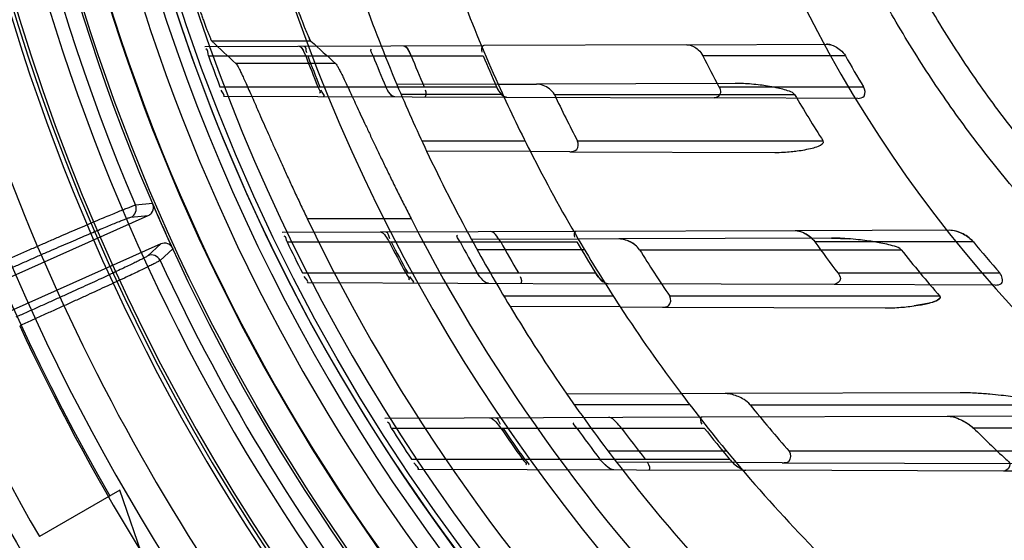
# Model space of a CAD drawing. Header units: millimetres. Extents: x 0 to 297, y 0 to 210.
# Tile 10 of 256: x 144.419 to 144.641, y 90.817 to 90.935. Entities that reach past the tile are written whole.
import ezdxf

# ---------------------------------------------------------------- set-up
doc = ezdxf.new("R2010")
doc.units = ezdxf.units.MM
doc.header["$LTSCALE"] = 16.335
doc.layers.get('0').update_dxf_attribs({"linetype": 'CONTINUOUS'})
for name, color, linetype in [('01_GLOBAL', 7, 'CONTINUOUS'), ('INTFCLR_144815', 7, 'CONTINUOUS'), ('INTFCLR_72935', 7, 'CONTINUOUS')]:
    doc.layers.add(name, color=color, linetype=linetype)

msp = doc.modelspace()

# ---------------------------------------------------------------- linework, layer by layer
at = {"color": 7, "linetype": 'Continuous'}
msp.add_circle((145.8748034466, 92.1344639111), 2.66, dxfattribs=at)
at = {"color": 9, "linetype": 'Continuous'}
msp.add_arc((145.8748034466, 92.1344639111), 2.6259090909, 182.9674534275, 267.0325465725, dxfattribs=at)
at = {"layer": '01_GLOBAL', "color": 7, "linetype": 'Continuous'}
msp.add_circle((145.8748034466, 92.1344639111), 2.695, dxfattribs=at)
at = {"layer": 'INTFCLR_144815', "color": 9, "linetype": 'Continuous'}
for p, q in [((144.484446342, 90.9300838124), (144.4620920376, 90.9300838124)), ((144.490015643, 90.92500647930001), (144.4675250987, 90.92500647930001)), ((144.4486793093, 90.8934397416), (144.4448314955, 90.89306390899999)), ((144.4437570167, 90.8903218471), (144.4476865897, 90.89070031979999)), ((144.4835950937, 90.8900544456), (144.507040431, 90.8900544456)), ((144.4505337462, 90.8843055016), (144.4476230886, 90.8816385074)), ((144.4503797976, 90.8806022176), (144.4532337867, 90.88321021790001))]:
    msp.add_line(p, q, dxfattribs=at)
at = {"layer": 'INTFCLR_144815', "color": 6, "linetype": 'Continuous'}
for p, q in [((144.4489258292, 90.89280065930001), (144.4486793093, 90.8934397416)), ((144.3596989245, 90.8515256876), (144.4476865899, 90.89070031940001)), ((144.4505337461, 90.8843055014), (144.3625325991, 90.84512486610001)), ((144.4529238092, 90.8838210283), (144.4532337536, 90.883210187)), ((144.4413174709, 90.8287682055), (144.4231309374, 90.81826820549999)), ((144.4759151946, 90.727499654), (144.4413174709, 90.8287682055))]:
    msp.add_line(p, q, dxfattribs=at)
for radius in [0.4466793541, 0.4256665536]:
    msp.add_circle((144.8596077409, 91.07026820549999), radius, dxfattribs=at)
for centre, radius, start, end in [((144.8596077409, 91.07026820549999), 0.6157754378, 313.9937911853, 154.5150993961), ((144.8596077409, 91.07026820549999), 0.5947754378, 312.9543589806, 154.5144414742), ((144.8596077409, 91.07026820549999), 0.5751005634, 108.7136429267, 257.7559644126), ((144.8596077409, 91.07026820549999), 0.4627266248, 45.0000000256, 314.9999999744), ((144.8596077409, 91.07026820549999), 0.4618985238, 44.999999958, 315.000000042), ((144.8596077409, 91.07026820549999), 0.461229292, 44.99999997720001, 315.0000000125), ((144.8596077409, 91.07026820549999), 0.4472794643, 47.86578076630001, 312.1342192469), ((144.8596077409, 91.07026820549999), 0.4408857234, 45.72777364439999, 314.2722263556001), ((144.8596077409, 91.07026820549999), 0.4268887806, 45.6663486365, 314.3336513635), ((144.8596077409, 91.07026820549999), 0.504, 180, 209.9999999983), ((144.8596077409, 91.07026820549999), 0.427, 190.6326298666, 247.7397281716), ((144.8596077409, 91.07026820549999), 0.4473594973, 203.2829108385, 204.7170891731), ((144.4428993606, 90.8922393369), 0.002100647, 294.0980463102, 23.111207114), ((144.8596077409, 91.07026820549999), 0.4169682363, 205.6072723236, 244.3927276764), ((144.8596077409, 91.07026820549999), 0.3959554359, 207.0737153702, 242.9262846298), ((144.4484741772, 90.8797180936), 0.002100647, 24.8892238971, 113.9019535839), ((144.8599207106, 91.0696204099), 0.54782, 204.5122890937, 218.3386713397)]:
    msp.add_arc(centre, radius, start, end, dxfattribs=at)
at = {"layer": 'INTFCLR_144815', "color": 9, "linetype": 'Continuous'}
for centre, radius, start, end in [((144.8596077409, 91.07026820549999), 0.4820383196, 52.2436298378, 307.7563701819), ((144.8596077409, 91.07026820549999), 0.5712784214, 125.9035433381, 247.5002459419), ((144.8596077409, 91.07026820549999), 0.4540564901, 52.5411294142, 307.4588705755), ((144.8596077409, 91.07026820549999), 0.44073522, 45.7280221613, 314.2719778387), ((144.8596077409, 91.07026820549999), 0.4337362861, 45.73034182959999, 314.2696581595), ((144.8596076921, 91.0702682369), 0.5153551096, 125.9035433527, 247.5002459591), ((144.8596077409, 91.07026820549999), 0.4856448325, 128.484146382, 209.9999999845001), ((144.8596077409, 91.07026820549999), 0.4297215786, 128.4841463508, 246.0405071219), ((144.8596077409, 91.07026820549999), 0.4510440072, 159.8664381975, 203.1335617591), ((144.859607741, 91.07026820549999), 0.47504355, 198.4596803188, 225.5403197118), ((144.8596077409, 91.07026820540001), 0.4510440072, 204.8664382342, 218.1335617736), ((144.8596077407, 91.07026820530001), 0.4859960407, 204.8720266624, 218.1279733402), ((144.8599207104, 91.0696204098), 0.5091034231, 204.7515083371, 218.0887233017), ((144.8599207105, 91.0696204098), 0.5440554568, 204.6484090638, 218.201512), ((144.8596077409, 91.07026820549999), 0.5830188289, 203.8266800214, 313.0809380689), ((144.8596077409, 91.07026820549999), 0.590019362, 203.8278898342, 312.5732768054), ((144.8596077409, 91.07026820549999), 0.6110177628, 203.8266800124, 319.1799903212)]:
    msp.add_arc(centre, radius, start, end, dxfattribs=at)
at = {"layer": 'INTFCLR_144815', "color": 6, "linetype": 'Continuous'}
for centre, major_axis, ratio, start_param, end_param in [((144.8596077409, 91.68735494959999), (0, 0.9261006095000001), 0.7456587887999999, -3.7549873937, -3.7453978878), ((144.8596077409, 91.6621728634), (0, 0.8883082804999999), 0.7456587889, -3.7437095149, -3.7335425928)]:
    msp.add_ellipse(centre, major_axis=major_axis, ratio=ratio, start_param=start_param, end_param=end_param, dxfattribs=at)
for points, knots in [([(144.458183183, 90.9405694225), (144.4583083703, 90.94018196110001), (144.4585601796, 90.93941125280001), (144.4589421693, 90.93826763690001), (144.4593230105, 90.9371522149), (144.4596973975, 90.93607970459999), (144.4600594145, 90.93506535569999), (144.4604044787, 90.93412136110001), (144.4607263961, 90.93325940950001), (144.4610240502, 90.9324913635), (144.4613434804, 90.93166222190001), (144.461709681, 90.9308925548), (144.4619049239, 90.9302604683), (144.4620920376, 90.9300838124)], [0, 0, 0, 0, 0.1090621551, 0.2171675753, 0.3229458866, 0.4247539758, 0.5214335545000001, 0.6114092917, 0.6939831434, 0.7677976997, 0.8322738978, 0.9310752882, 1, 1, 1, 1]), ([(144.484446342, 90.9300838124), (144.4842635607, 90.9302522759), (144.4840619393, 90.93085047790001), (144.4835875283, 90.93181392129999), (144.4831696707, 90.9328758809), (144.4827612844, 90.93389566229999), (144.4824183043, 90.9347791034), (144.482072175, 90.9356917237), (144.4817383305, 90.9365912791), (144.481404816, 90.93750167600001), (144.4810535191, 90.9384807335), (144.4806883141, 90.93951859), (144.4804426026, 90.94022930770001), (144.4803262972, 90.9405694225)], [0, 0, 0, 0, 0.0661323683, 0.1594392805, 0.2899398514, 0.3679395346, 0.4520198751, 0.5419855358, 0.6276363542, 0.7072865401, 0.7999357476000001, 0.9043691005, 1, 1, 1, 1]), ([(144.4675250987, 90.92500647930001), (144.4677285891, 90.9248182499), (144.4679652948, 90.92433192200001), (144.4683636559, 90.9235962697), (144.4687758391, 90.9227332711), (144.4692694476, 90.92167734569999), (144.4698363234, 90.9204260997), (144.4704792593, 90.91898532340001), (144.4711973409, 90.9173591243), (144.4719895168, 90.9155563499), (144.4728566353, 90.9135804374), (144.4737952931, 90.9114462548), (144.4748064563, 90.9091575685), (144.4758863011, 90.9067300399), (144.4770335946, 90.904172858), (144.4782445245, 90.9015008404), (144.4795124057, 90.8987343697), (144.4808327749, 90.89588795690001), (144.482196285, 90.8929859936), (144.4831250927, 90.89103509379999), (144.4835950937, 90.8900544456)], [0, 0, 0, 0, 0.021609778, 0.0408396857, 0.0657121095, 0.0959719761, 0.1317760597, 0.1727746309, 0.218975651, 0.2703579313, 0.326286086, 0.3871934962, 0.4521156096, 0.521345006, 0.5943173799, 0.6706125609, 0.7500421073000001, 0.8315558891, 0.9152237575, 1, 1, 1, 1]), ([(144.490015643, 90.92500647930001), (144.490222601, 90.924819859), (144.4904698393, 90.924336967), (144.4908835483, 90.9236057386), (144.4913137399, 90.9227485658), (144.4918294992, 90.92169942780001), (144.4924231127, 90.92045575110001), (144.4930974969, 90.9190230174), (144.4938523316, 90.91740411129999), (144.4946861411, 90.91560882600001), (144.4956005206, 90.9136391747), (144.4965920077, 90.9115099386), (144.4976622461, 90.9092238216), (144.4988076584, 90.90679566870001), (144.5000266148, 90.9042357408), (144.5013160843, 90.90155701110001), (144.5026684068, 90.8987814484), (144.5040798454, 90.8959218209), (144.5055399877, 90.8930038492), (144.5065360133, 90.8910412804), (144.507040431, 90.8900544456)], [0, 0, 0, 0, 0.0214966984, 0.0405828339, 0.065279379, 0.09529254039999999, 0.1308285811, 0.1715592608, 0.217451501, 0.2686150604, 0.3242550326, 0.3849632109, 0.4497974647, 0.5189726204, 0.5920632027, 0.6685125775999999, 0.7483022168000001, 0.830228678, 0.9145080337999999, 1, 1, 1, 1]), ([(144.4126712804, 90.8793756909), (144.4135772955, 90.87977809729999), (144.4153889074, 90.8805810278), (144.4180960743, 90.8817763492), (144.4207701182, 90.8829526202), (144.4233786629, 90.8840956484), (144.4258985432, 90.88519483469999), (144.4283154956, 90.8862441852), (144.4306211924, 90.8872403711), (144.4328018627, 90.8881774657), (144.4348368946, 90.8890465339), (144.4367109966, 90.8898407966), (144.4384122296, 90.8905556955), (144.4399336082, 90.8911879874), (144.4412625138, 90.89173387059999), (144.4423878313, 90.8921845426), (144.443301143, 90.89254839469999), (144.4440895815, 90.89282728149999), (144.4445698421, 90.8930337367), (144.4448314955, 90.89306390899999)], [0, 0, 0, 0, 0.0850728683, 0.170047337, 0.2539515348, 0.3357640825, 0.4144451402, 0.4898706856, 0.5618777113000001, 0.6299846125, 0.6935502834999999, 0.7517701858, 0.8046568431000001, 0.8519046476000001, 0.8931578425, 0.9279251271, 0.9559751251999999, 0.9773975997, 1, 1, 1, 1]), ([(144.4476865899, 90.89070031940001), (144.4479827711, 90.8908321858), (144.4486896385, 90.8913597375), (144.448971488, 90.8922758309), (144.4489258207, 90.8928006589)], [0, 0, 0, 0, 0.3809657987, 1, 1, 1, 1]), ([(144.4529238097, 90.8838210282), (144.4527030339, 90.8840575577), (144.4519734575, 90.8845534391), (144.4510156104, 90.8845200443), (144.4505337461, 90.8843055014)], [0, 0, 0, 0, 0.3801960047, 1, 1, 1, 1]), ([(144.4503798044, 90.8806022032), (144.4501735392, 90.8804200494), (144.4496725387, 90.8801915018), (144.4488951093, 90.8797698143), (144.4479649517, 90.8793123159), (144.4468316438, 90.8787567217), (144.4454979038, 90.8781170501), (144.443972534, 90.877392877), (144.4422632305, 90.876589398), (144.4403890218, 90.87571524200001), (144.4383660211, 90.8747782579), (144.4362076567, 90.8737842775), (144.4339224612, 90.8727371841), (144.431531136, 90.8716465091), (144.4290578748, 90.87052355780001), (144.4265297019, 90.8693805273), (144.4239567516, 90.8682214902), (144.4213393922, 90.8670466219), (144.4195780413, 90.8662589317), (144.4186880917, 90.8658617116)], [0, 0, 0, 0, 0.0236146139, 0.0463538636, 0.0762315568, 0.112430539, 0.154715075, 0.2031505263, 0.2573373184, 0.3167930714, 0.3806188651, 0.4486563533, 0.5207089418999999, 0.5963276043, 0.674203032, 0.7538026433, 0.8344246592, 0.9163675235, 1, 1, 1, 1])]:
    msp.add_open_spline(points, degree=3, knots=knots, dxfattribs=at)
at = {"layer": 'INTFCLR_144815', "color": 9, "linetype": 'Continuous'}
for points, knots in [([(144.4135252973, 90.87745753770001), (144.4143691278, 90.877833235), (144.416051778, 90.87858092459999), (144.4185631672, 90.87969241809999), (144.4210413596, 90.8807847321), (144.4234678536, 90.88184973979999), (144.4258245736, 90.88287949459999), (144.4280946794, 90.8838666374), (144.4302625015, 90.8848043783), (144.4323130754, 90.8856862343), (144.4342317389, 90.8865059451), (144.4360046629, 90.88725754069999), (144.4376190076, 90.88793578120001), (144.4390636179, 90.88853554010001), (144.4403282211, 90.8890540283), (144.4414042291, 90.88948364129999), (144.4422824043, 90.8898326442), (144.4430421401, 90.89009842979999), (144.4435053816, 90.89029762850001), (144.4437570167, 90.8903218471)], [0, 0, 0, 0, 0.0843226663, 0.168089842, 0.250712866, 0.3315559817, 0.4099994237, 0.4854968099, 0.5575372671, 0.6256197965, 0.6892684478, 0.7480054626, 0.8014118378, 0.8491164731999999, 0.8908026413, 0.9261630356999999, 0.9549373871, 0.976922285, 1, 1, 1, 1]), ([(144.4476230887, 90.8816385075), (144.4474363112, 90.8814673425), (144.4469773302, 90.88125603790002), (144.4462703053, 90.8808686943), (144.4454225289, 90.880449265), (144.4443827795, 90.8799368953), (144.4431508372, 90.87934386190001), (144.4417379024, 90.8786713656), (144.4401529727, 90.87792520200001), (144.4384075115, 90.8771103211), (144.4365141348, 90.876232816), (144.4344864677, 90.87529893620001), (144.4323386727, 90.87431525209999), (144.4300853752, 90.87328845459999), (144.4277425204, 90.8722258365), (144.4253277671, 90.8711354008), (144.4228596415, 90.87002549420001), (144.4203561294, 90.86890422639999), (144.418676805, 90.8681550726), (144.4178340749, 90.8677798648)], [0, 0, 0, 0, 0.0231275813, 0.0451535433, 0.0739556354, 0.1093267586, 0.151023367, 0.1987508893, 0.2521830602, 0.3109402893, 0.3746024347, 0.4426883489, 0.5147332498, 0.5902585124, 0.6687402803, 0.7495811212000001, 0.8321331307, 0.9157872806, 1, 1, 1, 1])]:
    msp.add_open_spline(points, degree=3, knots=knots, dxfattribs=at)
at = {"layer": 'INTFCLR_72935', "color": 9, "linetype": 'Continuous'}
for p, q in [((144.4605215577, 90.92887512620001), (144.5234839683, 90.9290949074)), ((144.5693309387, 90.9292549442), (144.6008625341, 90.9293650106)), ((144.4613043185, 90.9267682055), (144.5232982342, 90.9267682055)), ((144.605104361, 90.9267682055), (144.572943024, 90.9267682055)), ((144.4638963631, 90.91976820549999), (144.5263665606, 90.91976820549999)), ((144.5267196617, 90.9203562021), (144.5038477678, 90.92027636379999)), ((144.5802588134, 90.92054308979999), (144.5353685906, 90.92038639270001)), ((144.5765677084, 90.91976820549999), (144.6091959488, 90.91976820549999)), ((144.4646792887, 90.91764677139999), (144.5286279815, 90.9174235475)), ((144.5277824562, 90.91801820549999), (144.5048082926, 90.91801820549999)), ((144.5394085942, 90.91801820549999), (144.5936549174, 90.91801820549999)), ((144.6079002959, 90.91714683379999), (144.5754706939, 90.9172600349)), ((144.5328042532, 90.9075182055), (144.5095004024, 90.9075182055)), ((144.6001102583, 90.9075182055), (144.5446395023, 90.9075182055)), ((144.5339919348, 90.9051548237), (144.5105701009, 90.9052365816)), ((144.5428698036, 90.90512383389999), (144.5891870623, 90.90496215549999)), ((144.4779651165, 90.886936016), (144.5443565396, 90.8871677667)), ((144.5937455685, 90.8873401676), (144.628556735, 90.88746168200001)), ((144.4790466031, 90.8847682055), (144.5444713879, 90.8847682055)), ((144.544776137, 90.8854192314), (144.5206940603, 90.88533516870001)), ((144.6020070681, 90.8856190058), (144.5539310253, 90.88545118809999)), ((144.6340015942, 90.8847682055), (144.5982463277, 90.8847682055)), ((144.5461982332, 90.8830182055), (144.5219686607, 90.8830182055)), ((144.5586262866, 90.8830182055), (144.6176807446, 90.8830182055)), ((144.4825392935, 90.87776820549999), (144.5486899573, 90.87776820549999)), ((144.6033776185, 90.87776820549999), (144.6399703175, 90.87776820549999)), ((144.4836309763, 90.8755806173), (144.5515274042, 90.8753436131)), ((144.638953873, 90.8750384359), (144.602546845, 90.8751655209)), ((144.5527152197, 90.87251820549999), (144.5280091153, 90.87251820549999)), ((144.6264432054, 90.87251820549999), (144.565451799, 90.87251820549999)), ((144.5542974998, 90.87008394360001), (144.5294203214, 90.8701707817)), ((144.5637892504, 90.870050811), (144.6140550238, 90.8698753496)), ((144.5680768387, 90.8505005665), (144.5422353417, 90.8504103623)), ((144.6310204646, 90.85072028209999), (144.5779821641, 90.85053514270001)), ((144.5699648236, 90.8480182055), (144.5439059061, 90.8480182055)), ((144.5835905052, 90.8480182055), (144.6504827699, 90.8480182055)), ((144.5011058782, 90.84501679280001), (144.5727567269, 90.8452669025)), ((144.6280766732, 90.84546000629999), (144.669007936, 90.8456028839)), ((144.502564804, 90.8427682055), (144.5732536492, 90.8427682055)), ((144.6766605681, 90.8427682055), (144.6340092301, 90.8427682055)), ((144.5783329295, 90.83751820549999), (144.551565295, 90.83751820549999)), ((144.6626956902, 90.83751820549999), (144.5924326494, 90.83751820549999)), ((144.5071230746, 90.83576820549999), (144.5789454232, 90.83576820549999)), ((144.5086098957, 90.833493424), (144.582616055, 90.83323509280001)), ((144.5804420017, 90.8349926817), (144.5534174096, 90.8350870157)), ((144.5908627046, 90.83495630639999), (144.6475024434, 90.8347585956)), ((144.685113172, 90.8328773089), (144.6408286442, 90.8330318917))]:
    msp.add_line(p, q, dxfattribs=at)
at = {"layer": 'INTFCLR_72935', "color": 6, "linetype": 'Continuous'}
for p, q in [((144.5693309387, 90.9292549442), (144.5234839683, 90.9290949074)), ((144.5267196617, 90.9203562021), (144.5353685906, 90.92038639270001)), ((144.5286279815, 90.9174235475), (144.5754706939, 90.9172600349)), ((144.5428698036, 90.90512383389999), (144.5339919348, 90.9051548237)), ((144.5443565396, 90.8871677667), (144.5937455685, 90.8873401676)), ((144.5539310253, 90.88545118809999), (144.544776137, 90.8854192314)), ((144.602546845, 90.8751655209), (144.5515274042, 90.8753436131)), ((144.5542974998, 90.87008394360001), (144.5637892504, 90.870050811)), ((144.5779821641, 90.85053514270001), (144.5680768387, 90.8505005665)), ((144.5727567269, 90.8452669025), (144.6280766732, 90.84546000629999)), ((144.5086098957, 90.833493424), (144.5085794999, 90.8334935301)), ((144.5908627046, 90.83495630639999), (144.5804420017, 90.8349926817)), ((144.6408286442, 90.8330318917), (144.582616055, 90.83323509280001))]:
    msp.add_line(p, q, dxfattribs=at)
at = {"layer": 'INTFCLR_72935', "color": 7, "linetype": 'Continuous'}
for p, q in [((144.482875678, 90.9276102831), (144.4832546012, 90.9267682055)), ((144.5070777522, 90.9267682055), (144.5066574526, 90.9276429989)), ((144.5937455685, 90.8873401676), (144.5950757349, 90.8870899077)), ((144.6313532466, 90.886736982), (144.6298468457, 90.8872872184)), ((144.6020070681, 90.8856190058), (144.6059582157, 90.8854571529)), ((144.5226025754, 90.8768662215), (144.5219968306, 90.87776820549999)), ((144.5486899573, 90.87776820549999), (144.5493764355, 90.87682731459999)), ((144.6280766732, 90.84546000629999), (144.6294476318, 90.84527285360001)), ((144.5512899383, 90.8340843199), (144.5501597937, 90.8351417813))]:
    msp.add_line(p, q, dxfattribs=at)
for points in [[(144.6019776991, 90.92918647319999), (144.6018470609, 90.92922422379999), (144.6017175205, 90.92925765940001), (144.601589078, 90.9292866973), (144.6014609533, 90.92931136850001), (144.6013339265, 90.92933145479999), (144.6012103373, 90.92934671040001), (144.6010909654, 90.92935724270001), (144.600975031, 90.9293632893), (144.6008625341, 90.9293650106)], [(144.5033534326, 90.91751177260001), (144.5033058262, 90.91751402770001), (144.5032565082, 90.9175204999), (144.5032054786, 90.9175312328), (144.5031527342, 90.91754623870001), (144.5030982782, 90.9175655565), (144.5030421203, 90.9175893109), (144.5029842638, 90.9176176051), (144.5029247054, 90.91765046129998), (144.5028634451, 90.91768792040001)], [(144.5280798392, 90.91760680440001), (144.5281474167, 90.91756838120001), (144.5282135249, 90.9175343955), (144.5282781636, 90.91750489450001), (144.5283415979, 90.9174798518), (144.5284035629, 90.9174593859), (144.5284632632, 90.91744363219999), (144.5285204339, 90.9174325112), (144.52857534, 90.91742585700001), (144.5286279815, 90.9174235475)], [(144.5551516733, 90.8852894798), (144.5550047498, 90.8853245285), (144.5548602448, 90.88535523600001), (144.5547181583, 90.88538161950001), (144.5545779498, 90.8854037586), (144.5544401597, 90.8854216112), (144.55430641, 90.8854351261), (144.5541772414, 90.8854444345), (144.5540521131, 90.88544973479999), (144.5539310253, 90.88545118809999)]]:
    msp.add_lwpolyline(points, dxfattribs=at)
at = {"layer": 'INTFCLR_72935', "color": 6, "linetype": 'Continuous'}
for centre, radius, start, end in [((144.8596077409, 91.07026820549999), 0.4224162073, 90, 270.0000000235), ((144.8596077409, 91.07026820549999), 0.4014439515, 90, 270.0000000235), ((144.8595767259, 91.07026541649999), 0.4233348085, 199.8140486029, 200.8243355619), ((144.8591439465, 91.0702650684), 0.4023482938, 200.8945030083, 201.9653763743), ((144.8595761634, 91.0702651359), 0.4023302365, 200.8954949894, 201.966423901), ((144.8601865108, 91.07026487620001), 0.3891364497, 201.6389598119, 202.7521298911), ((144.8591431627, 91.0702646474), 0.380185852, 202.1750527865, 203.3189759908), ((144.8601856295, 91.07026437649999), 0.3661751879, 203.0714336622, 204.2673544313), ((144.8586318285, 91.0702628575), 0.3197011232, 206.6692838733, 208.08204678), ((144.8586302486, 91.0702614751), 0.2913171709, 209.50945324, 211.1041900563), ((144.8596077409, 91.07026820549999), 0.3860864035, 202.8607581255, 205.3056735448), ((144.8596077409, 91.07026820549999), 0.3650864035, 204.2438267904, 206.8886711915), ((144.8581448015, 91.07025378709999), 0.3532257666, 205.5301902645, 207.4331035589), ((144.8521729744, 91.0697192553), 0.2997412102, 210.4048482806, 212.76107074), ((144.8595758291, 91.070264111), 0.4233334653, 205.9877624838, 207.0465723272), ((144.8591429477, 91.0702635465), 0.4023467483, 207.4538193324, 208.5830080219), ((144.8595751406, 91.0702636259), 0.402328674, 207.4551693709, 208.5844232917), ((144.8601853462, 91.0702631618), 0.3891346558, 208.4691677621, 209.6482828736), ((144.8596077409, 91.07026820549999), 0.3860864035, 208.6197133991, 211.2163513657), ((144.8591421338, 91.0702628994), 0.3801841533, 209.2031391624, 210.418990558), ((144.8601843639, 91.0702623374), 0.3661731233, 210.4359570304, 211.7148125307), ((144.8596077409, 91.07026820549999), 0.3650864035, 210.4187297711, 213.251850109), ((144.8586301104, 91.0702596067), 0.3196979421, 215.4651950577, 217.0207327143), ((144.8586280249, 91.0702568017), 0.2913126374, 219.5486945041, 221.3580853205), ((144.8581365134, 91.07024601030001), 0.3532147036, 212.0100481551, 214.0416178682), ((144.8513508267, 91.0691142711), 0.2987196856, 218.5339978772, 221.1573294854), ((144.8596077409, 91.07026820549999), 0.3860864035, 214.7120513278, 217.5274422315), ((144.8596077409, 91.07026820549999), 0.3650864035, 217.0104463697, 220.1235459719), ((144.8581266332, 91.0702345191), 0.3531999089, 218.987562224, 221.2145019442), ((144.8595748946, 91.0702624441), 0.4233318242, 212.5061328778, 213.6367290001), ((144.8591416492, 91.0702613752), 0.4023445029, 214.4313826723, 215.6489121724), ((144.8595739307, 91.0702615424), 0.4023265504, 214.4331641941, 215.6507751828), ((144.8601840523, 91.0702607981), 0.3891322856, 215.7758000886, 217.0566093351), ((144.8591406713, 91.0702602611), 0.3801814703, 216.7537861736, 218.0820862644), ((144.8601828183, 91.0702593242), 0.3661701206, 218.409057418, 219.8207919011), ((144.8586276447, 91.0702538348), 0.3196922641, 225.3633612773, 227.1783397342)]:
    msp.add_arc(centre, radius, start, end, dxfattribs=at)
at = {"layer": 'INTFCLR_72935', "color": 9, "linetype": 'Continuous'}
for centre, radius, start, end in [((144.8596077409, 91.07026820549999), 0.2950858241, 202.4933176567, 269.9999999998), ((144.8596077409, 91.07026820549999), 0.3860864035, 199.6736901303, 202.8607581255), ((144.8596077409, 91.07026820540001), 0.3650864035, 200.8695998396, 204.2438267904), ((144.8596077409, 91.07026820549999), 0.3860864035, 205.3056735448, 208.6197133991), ((144.8596077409, 91.07026820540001), 0.3650864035, 206.8886711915, 210.4187297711), ((144.8596077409, 91.07026820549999), 0.3860864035, 211.2163513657, 214.7120513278), ((144.8596077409, 91.07026820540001), 0.3650864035, 213.251850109, 217.0104463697), ((144.8596077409, 91.07026820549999), 0.3860864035, 217.5274422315, 221.2891321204), ((144.8596077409, 91.07026820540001), 0.3650864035, 220.1235459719, 224.2301428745)]:
    msp.add_arc(centre, radius, start, end, dxfattribs=at)
at = {"layer": 'INTFCLR_72935', "color": 6, "linetype": 'Continuous'}
for points, knots in [([(144.8596077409, 90.8094559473), (144.854407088, 90.80924255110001), (144.8439902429, 90.80912786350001), (144.828386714, 90.8098896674), (144.8128285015, 90.8115885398), (144.7973228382, 90.81423088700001), (144.781960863, 90.81781675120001), (144.7670751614, 90.8222569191), (144.7525170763, 90.8275512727), (144.7382922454, 90.83369501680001), (144.724230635, 90.84080335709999), (144.710626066, 90.8487463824), (144.6975336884, 90.857490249), (144.6849968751, 90.86700292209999), (144.673061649, 90.8772490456), (144.6617667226, 90.8881937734), (144.6511557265, 90.89979284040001), (144.6412646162, 90.9120064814), (144.6321346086, 90.92478038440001), (144.6237919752, 90.9380731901), (144.616263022, 90.9518421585), (144.6095763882, 90.96603451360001), (144.6037584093, 90.9805900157), (144.5988258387, 90.99546107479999), (144.5947929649, 91.01060185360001), (144.5916739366, 91.0259603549), (144.5894810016, 91.0414781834), (144.5882225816, 91.05709262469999), (144.5879021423, 91.0727383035), (144.5885180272, 91.0883599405), (144.5900653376, 91.1039060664), (144.5925382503, 91.11933028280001), (144.5959280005, 91.1345791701), (144.6002229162, 91.1495991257), (144.60540645, 91.16433218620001), (144.6114576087, 91.1787205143), (144.6183513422, 91.19271053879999), (144.6260640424, 91.2062590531), (144.6345645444, 91.21931334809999), (144.6438211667, 91.2318281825), (144.653798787, 91.2437608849), (144.664470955, 91.2550806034), (144.6757913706, 91.2657374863), (144.6877258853, 91.2757018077), (144.7002256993, 91.28493397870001), (144.7132490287, 91.29340276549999), (144.7267436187, 91.30107676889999), (144.7406478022, 91.3079244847), (144.7546275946, 91.3138061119), (144.7682413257, 91.3186334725), (144.7808833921, 91.3223696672), (144.7923287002, 91.3251629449), (144.8025232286, 91.327200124), (144.812205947, 91.32876083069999), (144.8222144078, 91.329999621), (144.8333420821, 91.3309229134), (144.8459498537, 91.33139737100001), (144.8548566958, 91.3312754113), (144.8596077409, 91.3310804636)], [0, 0, 0, 0, 0.0185657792, 0.0371317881, 0.0556907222, 0.0743562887, 0.09320238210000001, 0.1119235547, 0.1297297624, 0.1484268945, 0.1671582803, 0.1858963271, 0.2045840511, 0.2232805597, 0.2419956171, 0.2606571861, 0.279345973, 0.2980347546, 0.3166822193, 0.3353169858, 0.3539795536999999, 0.37262367, 0.3912431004, 0.4098577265, 0.4284753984, 0.447098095, 0.4657246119, 0.4843422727, 0.5029402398, 0.5215093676, 0.5400730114, 0.5586323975, 0.5771953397, 0.5957586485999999, 0.6143210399, 0.632871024, 0.6514010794, 0.6699183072, 0.6884459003, 0.706933, 0.7254083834, 0.7438943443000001, 0.7623915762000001, 0.7808313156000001, 0.7993174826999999, 0.8177867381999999, 0.836209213, 0.8546573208, 0.8730372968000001, 0.8902751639, 0.9061519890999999, 0.920037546, 0.9322836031, 0.9432240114, 0.9550134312, 0.9682465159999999, 0.9830392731, 1, 1, 1, 1]), ([(144.8596077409, 90.8018563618), (144.8569734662, 90.80174412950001), (144.8517012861, 90.8015973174), (144.8437902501, 90.80161030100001), (144.8358829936, 90.80185645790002), (144.8279864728, 90.8023355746), (144.8201075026, 90.8030472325), (144.812252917, 90.80399081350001), (144.8044295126, 90.8051655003), (144.7966440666, 90.8065702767), (144.7889033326, 90.8082039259), (144.7812140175, 90.810065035), (144.7735827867, 90.81215199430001), (144.7660162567, 90.814462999), (144.7585209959, 90.8169960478), (144.7511035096, 90.8197489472), (144.7437702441, 90.8227193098), (144.7365275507, 90.825904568), (144.7293816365, 90.8293020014), (144.7223387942, 90.83290863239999), (144.7154050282, 90.8367213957), (144.7085865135, 90.8407369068), (144.7018889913, 90.8449517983), (144.6953185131, 90.8493622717), (144.6888806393, 90.8539645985), (144.6825811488, 90.85875464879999), (144.6764253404, 90.8637283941), (144.6704187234, 90.86888138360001), (144.6645663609, 90.87420927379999), (144.6588734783, 90.8797073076), (144.6533448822, 90.88537084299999), (144.6479855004, 90.89119483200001), (144.6427998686, 90.8971743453), (144.6377925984, 90.9033040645), (144.632967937, 90.9095787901), (144.6283301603, 90.9159929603), (144.6238832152, 90.9225411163), (144.6196310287, 90.9292174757), (144.6155772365, 90.93601633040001), (144.6117254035, 90.9429317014), (144.6080788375, 90.9499576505), (144.6046407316, 90.95708802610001), (144.6014140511, 90.96431667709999), (144.5984016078, 90.9716373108), (144.5956060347, 90.97904351), (144.5938884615, 90.9840339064), (144.5930666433, 90.9865410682)], [0, 0, 0, 0, 0.0227205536, 0.0454410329, 0.06816134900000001, 0.09088163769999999, 0.1136018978, 0.1363221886, 0.1590426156, 0.1817632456, 0.2044840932, 0.2272051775, 0.2499266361, 0.2726484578, 0.2953706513, 0.3180932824, 0.3408163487, 0.3635397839, 0.3862638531, 0.4089891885, 0.4317141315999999, 0.4544408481, 0.4771673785, 0.4998953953, 0.5226228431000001, 0.5453516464, 0.5680799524, 0.5908095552, 0.6135387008, 0.6362690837, 0.6589990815, 0.6817302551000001, 0.7044610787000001, 0.7271930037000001, 0.7499246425, 0.7726572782, 0.7953897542, 0.8181230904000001, 0.8408563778, 0.8635903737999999, 0.8863244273, 0.90905904, 0.9317938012, 0.9545290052, 0.9772643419, 1, 1, 1, 1]), ([(144.5693309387, 90.9292549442), (144.5698310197, 90.9292566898), (144.5707836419, 90.92895522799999), (144.5720309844, 90.9280831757), (144.5726910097, 90.92726994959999), (144.572943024, 90.9267682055)], [0, 0, 0, 0, 0.3295198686, 0.6300253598, 1, 1, 1, 1]), ([(144.5394085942, 90.91801820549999), (144.5391618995, 90.91853469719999), (144.5380234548, 90.9197406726), (144.5364054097, 90.92039001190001), (144.5353685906, 90.92038639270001)], [0, 0, 0, 0, 0.3556921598, 1, 1, 1, 1]), ([(144.5765677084, 90.91976820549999), (144.5767892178, 90.9193530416), (144.5772960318, 90.9182172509), (144.5760805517, 90.9172579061), (144.5754706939, 90.9172600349)], [0, 0, 0, 0, 0.4355341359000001, 1, 1, 1, 1]), ([(144.6079002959, 90.91714683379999), (144.6084076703, 90.9171450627), (144.6098682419, 90.91751258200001), (144.6095553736, 90.9191724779), (144.6091959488, 90.91976820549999)], [0, 0, 0, 0, 0.4217131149, 1, 1, 1, 1]), ([(144.5428698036, 90.90512383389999), (144.5434211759, 90.90512190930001), (144.5448153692, 90.9053500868), (144.544930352, 90.906957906), (144.5446395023, 90.9075182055)], [0, 0, 0, 0, 0.46621372, 1, 1, 1, 1]), ([(144.5001390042, 90.8870134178), (144.5006302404, 90.8870151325), (144.5013360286, 90.88598832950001), (144.5018691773, 90.8852267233), (144.5021073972, 90.8847682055)], [0, 0, 0, 0, 0.487365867, 1, 1, 1, 1]), ([(144.5272811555, 90.8847682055), (144.5270320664, 90.88521384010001), (144.5264336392, 90.88602502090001), (144.5256533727, 90.8871024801), (144.5250825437, 90.8871004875)], [0, 0, 0, 0, 0.4721148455, 1, 1, 1, 1]), ([(144.6033776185, 90.87776820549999), (144.6036586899, 90.8773954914), (144.6044844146, 90.8763587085), (144.6032006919, 90.87516323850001), (144.602546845, 90.8751655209)], [0, 0, 0, 0, 0.4165517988, 1, 1, 1, 1]), ([(144.638953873, 90.8750384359), (144.6394341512, 90.8750367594), (144.6410608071, 90.8751789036), (144.6404975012, 90.8771693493), (144.6399703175, 90.87776820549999)], [0, 0, 0, 0, 0.3757707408, 1, 1, 1, 1]), ([(144.5637892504, 90.870050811), (144.5642548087, 90.8700491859), (144.5656317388, 90.87008765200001), (144.5658600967, 90.8719138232), (144.565451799, 90.87251820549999)], [0, 0, 0, 0, 0.3896123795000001, 1, 1, 1, 1]), ([(144.5835905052, 90.8480182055), (144.583214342, 90.84848293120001), (144.5823451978, 90.8491705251), (144.5809612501, 90.8498881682), (144.579537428, 90.8503750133), (144.5785237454, 90.8505370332), (144.5779821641, 90.85053514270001)], [0, 0, 0, 0, 0.2849230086, 0.5169210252, 0.741907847, 1, 1, 1, 1]), ([(144.5247956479, 90.84509948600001), (144.525348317, 90.8451014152), (144.5262307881, 90.8440629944), (144.5269493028, 90.8432598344), (144.5272863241, 90.8427682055)], [0, 0, 0, 0, 0.4811168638, 1, 1, 1, 1]), ([(144.5545338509, 90.8427682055), (144.5541743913, 90.8432495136), (144.5533542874, 90.84410572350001), (144.5523643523, 90.84519571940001), (144.5517134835, 90.84519344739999)], [0, 0, 0, 0, 0.4799658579, 1, 1, 1, 1]), ([(144.5908627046, 90.83495630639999), (144.5913717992, 90.8349545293), (144.5929014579, 90.8349057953), (144.592929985, 90.8369503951), (144.5924326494, 90.83751820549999)], [0, 0, 0, 0, 0.4027938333, 1, 1, 1, 1]), ([(144.5789454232, 90.83576820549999), (144.579253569, 90.8353986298), (144.579936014, 90.8346923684), (144.5811167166, 90.8337891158), (144.5820775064, 90.8332369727), (144.582616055, 90.83323509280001)], [0, 0, 0, 0, 0.3185862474, 0.6434327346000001, 1, 1, 1, 1]), ([(144.6413268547, 90.83576820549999), (144.6416916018, 90.8354301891), (144.6429152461, 90.8345664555), (144.6415366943, 90.8330294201), (144.6408286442, 90.8330318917)], [0, 0, 0, 0, 0.4125699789, 1, 1, 1, 1])]:
    msp.add_open_spline(points, degree=3, knots=knots, dxfattribs=at)
at = {"layer": 'INTFCLR_72935', "color": 7, "linetype": 'Continuous'}
for points in [[(144.4816805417, 90.92894898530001), (144.4822787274, 90.9289510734), (144.4825930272, 90.9281374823), (144.482875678, 90.9276102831)], [(144.5066574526, 90.9276429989), (144.5064038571, 90.92808845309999), (144.5062305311, 90.9288621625), (144.5057179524, 90.9288603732)], [(144.5263665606, 90.91976820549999), (144.5265643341, 90.91933289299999), (144.5266890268, 90.9187776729), (144.5271019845, 90.9185366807)], [(144.5028634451, 90.91768792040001), (144.5024004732, 90.9179799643), (144.5019829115, 90.91840854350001), (144.5017694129, 90.91891257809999)], [(144.5960711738, 90.8866422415), (144.596621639, 90.8863394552), (144.5972237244, 90.8860359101), (144.5975887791, 90.88552461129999)], [(144.5245065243, 90.87543793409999), (144.523900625, 90.87544004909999), (144.523358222, 90.87595115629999), (144.5229796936, 90.8764242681)], [(144.5493764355, 90.87682731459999), (144.5497210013, 90.8764290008), (144.5500064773, 90.87575284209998), (144.5505331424, 90.8757510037)], [(144.5528240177, 90.83333908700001), (144.5522555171, 90.8333410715), (144.5517401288, 90.83373715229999), (144.5512899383, 90.8340843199)]]:
    msp.add_open_spline(points, degree=3, dxfattribs=at)
for points, knots in [([(144.481680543, 90.9289489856), (144.4821385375, 90.9289508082), (144.4827020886, 90.9279165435), (144.4830936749, 90.92719049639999), (144.4832546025, 90.9267682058)], [0, 0, 0, 0, 0.5033427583, 1, 1, 1, 1]), ([(144.5053342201, 90.92903155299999), (144.505825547, 90.92903358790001), (144.5064619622, 90.9279786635), (144.5068984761, 90.9272089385), (144.5070777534, 90.9267682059)], [0, 0, 0, 0, 0.5080295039, 1, 1, 1, 1]), ([(144.6008625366, 90.9293650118), (144.6015347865, 90.92936966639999), (144.6026815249, 90.92900461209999), (144.6041076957, 90.928057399), (144.6048311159, 90.92726487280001), (144.6051043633, 90.9267682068)], [0, 0, 0, 0, 0.3921127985, 0.6693617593, 1, 1, 1, 1]), ([(144.5033534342, 90.91751177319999), (144.502797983, 90.9175134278), (144.5020033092, 90.91848799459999), (144.5015133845, 90.9193292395), (144.5013300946, 90.919768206)], [0, 0, 0, 0, 0.5386740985, 1, 1, 1, 1]), ([(144.528627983, 90.9174235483), (144.5280224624, 90.91742528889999), (144.5271312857, 90.91841318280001), (144.5265724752, 90.9193091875), (144.5263665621, 90.9197682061)], [0, 0, 0, 0, 0.5461993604, 1, 1, 1, 1]), ([(144.5936549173, 90.91801820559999), (144.5934059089, 90.9184174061), (144.5923823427, 90.9188026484), (144.5909915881, 90.91923734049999), (144.5893232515, 90.91960857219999), (144.5876301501, 90.91991346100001), (144.5857855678, 90.9201786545), (144.5833719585, 90.92044572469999), (144.5814893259, 90.9205402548), (144.5802588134, 90.92054308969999)], [0, 0, 0, 0, 0.1024224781, 0.2149892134, 0.3267618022, 0.4713465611, 0.5903657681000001, 0.732128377, 1, 1, 1, 1]), ([(144.5891870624, 90.90496215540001), (144.589853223, 90.9049614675), (144.5910791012, 90.90499239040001), (144.5927686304, 90.90512128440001), (144.5943656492, 90.905309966), (144.595945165, 90.9055509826), (144.5976237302, 90.9059456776), (144.5989172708, 90.9062444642), (144.6003796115, 90.9070849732), (144.6001102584, 90.90751820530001)], [0, 0, 0, 0, 0.1729558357, 0.3180891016, 0.440145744, 0.5892213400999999, 0.7379937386, 0.867552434, 1, 1, 1, 1]), ([(144.5937455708, 90.8873401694), (144.5943895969, 90.88734444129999), (144.5955324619, 90.88698644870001), (144.597048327, 90.8860735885), (144.5978889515, 90.8852798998), (144.5982463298, 90.8847682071)], [0, 0, 0, 0, 0.3630623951, 0.6481568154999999, 1, 1, 1, 1]), ([(144.6285567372, 90.88746168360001), (144.6290533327, 90.887468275), (144.6301555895, 90.8872619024), (144.6320662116, 90.8864686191), (144.6333915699, 90.8855204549), (144.6340015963, 90.8847682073)], [0, 0, 0, 0, 0.2399097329, 0.5321460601, 1, 1, 1, 1]), ([(144.6340015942, 90.8847682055), (144.6336203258, 90.88522797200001), (144.6327718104, 90.88596123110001), (144.6318126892, 90.8865189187), (144.6313532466, 90.886736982)], [0, 0, 0, 0, 0.5401141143, 1, 1, 1, 1]), ([(144.5586264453, 90.88301739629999), (144.5583791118, 90.883414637), (144.557591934, 90.8842075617), (144.5560039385, 90.8851076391), (144.5546566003, 90.885453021), (144.5539320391, 90.88545005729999)], [0, 0, 0, 0, 0.2576653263, 0.6010317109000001, 1, 1, 1, 1]), ([(144.5586262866, 90.8830182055), (144.5583787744, 90.8834148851), (144.5573706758, 90.88443028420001), (144.5560606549, 90.88506157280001), (144.5551516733, 90.8852894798)], [0, 0, 0, 0, 0.3328616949, 1, 1, 1, 1]), ([(144.6176807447, 90.8830182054), (144.6173238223, 90.8834382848), (144.6161334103, 90.88380255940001), (144.6144824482, 90.8842552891), (144.6128119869, 90.88457947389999), (144.6111655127, 90.8848570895), (144.6094168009, 90.88510507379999), (144.6073293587, 90.8853484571), (144.6053416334, 90.8855129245), (144.6035216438, 90.88560478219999), (144.6025265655, 90.88561773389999), (144.602007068, 90.8856190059)], [0, 0, 0, 0, 0.1032685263, 0.2158777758, 0.327958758, 0.4198938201, 0.5291364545, 0.6586558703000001, 0.8136083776, 0.9026769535, 1, 1, 1, 1]), ([(144.5245065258, 90.875437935), (144.5240525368, 90.8754390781), (144.5230417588, 90.8762654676), (144.5223471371, 90.8771505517), (144.5219968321, 90.8777682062)], [0, 0, 0, 0, 0.3900032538, 1, 1, 1, 1]), ([(144.5515274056, 90.8753436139), (144.5510252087, 90.87534449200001), (144.5498960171, 90.87617736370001), (144.5490902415, 90.8771153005), (144.5486899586, 90.8777682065)], [0, 0, 0, 0, 0.39604284, 1, 1, 1, 1]), ([(144.6140550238, 90.8698753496), (144.6147876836, 90.86987427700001), (144.616136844, 90.8699035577), (144.617997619, 90.87002828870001), (144.6197621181, 90.87021011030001), (144.621367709, 90.8704295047), (144.6230393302, 90.8707434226), (144.6244881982, 90.87105108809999), (144.6269741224, 90.87188690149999), (144.6264432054, 90.87251820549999)], [0, 0, 0, 0, 0.1698104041, 0.312506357, 0.4325727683, 0.5794679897, 0.6937147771, 0.8088170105, 1, 1, 1, 1]), ([(144.6264432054, 90.87251820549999), (144.6267722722, 90.8721375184), (144.6252640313, 90.871213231), (144.6240082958, 90.8709852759), (144.622326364, 90.87058469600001), (144.6212102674, 90.870416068), (144.6206310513, 90.8703341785)], [0, 0, 0, 0, 0.2347644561, 0.4640924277, 0.7270819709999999, 1, 1, 1, 1]), ([(144.6504827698, 90.8480182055), (144.650057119, 90.8483776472), (144.6490103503, 90.8486720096), (144.6474159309, 90.84907140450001), (144.6458186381, 90.84936550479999), (144.6441019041, 90.8496452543), (144.6422840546, 90.84990132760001), (144.6401284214, 90.8501636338), (144.6380867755, 90.8503702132), (144.6362274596, 90.8505211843), (144.6346309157, 90.8506248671), (144.6328797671, 90.8507046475), (144.6316580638, 90.8507186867), (144.6310204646, 90.85072028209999)], [0, 0, 0, 0, 0.0846202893, 0.1577051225, 0.2523787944, 0.3303103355, 0.4221266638, 0.531123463, 0.6601537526, 0.7337768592, 0.8144557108, 0.9031545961, 1, 1, 1, 1]), ([(144.6280766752, 90.8454600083), (144.6285515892, 90.84546654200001), (144.6296533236, 90.8452708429), (144.6312631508, 90.84467086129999), (144.6327789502, 90.8438097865), (144.6336561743, 90.8431212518), (144.634009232, 90.8427682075)], [0, 0, 0, 0, 0.2147371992, 0.4990622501, 0.7742625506, 1, 1, 1, 1]), ([(144.6303044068, 90.8450121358), (144.6308113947, 90.8448318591), (144.6321382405, 90.8442372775), (144.6333498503, 90.8433990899), (144.6340092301, 90.8427682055)], [0, 0, 0, 0, 0.3709241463, 1, 1, 1, 1]), ([(144.5528240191, 90.83333908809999), (144.5523095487, 90.833340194), (144.5510879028, 90.8341702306), (144.5501460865, 90.8350968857), (144.5496407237, 90.8357682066)], [0, 0, 0, 0, 0.3797546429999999, 1, 1, 1, 1])]:
    msp.add_open_spline(points, degree=3, knots=knots, dxfattribs=at)
at = {"layer": 'INTFCLR_72935', "color": 6, "linetype": 'Continuous'}
for points in [[(144.4828462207, 90.92895305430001), (144.4833637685, 90.9289548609), (144.4832366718, 90.9279943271), (144.483421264, 90.9275108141)], [(144.5234839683, 90.9290949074), (144.5229481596, 90.92909303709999), (144.5228233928, 90.9280448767), (144.5230333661, 90.9275519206)], [(144.4613043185, 90.9267682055), (144.4611200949, 90.92727951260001), (144.4612887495, 90.9283017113), (144.4607452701, 90.9282998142)], [(144.4984740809, 90.9267682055), (144.4982905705, 90.9272307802), (144.4976524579, 90.92822382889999), (144.4981501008, 90.92822556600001)], [(144.4860020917, 90.91976820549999), (144.4861893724, 90.9193038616), (144.4868996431, 90.9183177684), (144.4863989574, 90.91831951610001)], [(144.4646792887, 90.91764677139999), (144.465175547, 90.9176450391), (144.4643461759, 90.9185818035), (144.464169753, 90.9190456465)], [(144.48731513, 90.91756775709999), (144.487822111, 90.9175659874), (144.4869570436, 90.918516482), (144.4867673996, 90.9189866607)], [(144.5101571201, 90.9174880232), (144.5106565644, 90.9174862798), (144.5104987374, 90.91852078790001), (144.5103010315, 90.9189794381)], [(144.5013641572, 90.8870176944), (144.5019175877, 90.88701962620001), (144.5018944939, 90.8860460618), (144.5021496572, 90.88555496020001)], [(144.5443565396, 90.8871677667), (144.5439029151, 90.8871661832), (144.5437416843, 90.8862536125), (144.5439714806, 90.8858624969)], [(144.4790466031, 90.8847682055), (144.4788390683, 90.88519394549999), (144.4788940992, 90.88604535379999), (144.4784204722, 90.8860437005)], [(144.5181072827, 90.8847682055), (144.517849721, 90.88524318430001), (144.517027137, 90.88629473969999), (144.5175674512, 90.8862966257)], [(144.5058322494, 90.87776820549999), (144.5060938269, 90.8772880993), (144.506995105, 90.8762461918), (144.5064483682, 90.8762481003)], [(144.4836309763, 90.8755806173), (144.4841573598, 90.8755787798), (144.4831710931, 90.87652771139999), (144.4829317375, 90.876996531)], [(144.5074948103, 90.8754973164), (144.5080368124, 90.8754954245), (144.5069961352, 90.8764599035), (144.5067368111, 90.8769358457)], [(144.5317528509, 90.87541263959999), (144.5322555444, 90.87541088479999), (144.5319826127, 90.87648702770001), (144.5317280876, 90.87692052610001)], [(144.5261106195, 90.8451040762), (144.5267149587, 90.84510618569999), (144.5268121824, 90.84411975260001), (144.5271539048, 90.84362129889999)], [(144.5727567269, 90.8452669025), (144.5722033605, 90.8452649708), (144.5723304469, 90.8440424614), (144.5726742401, 90.84360884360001)], [(144.502564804, 90.8427682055), (144.5022762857, 90.8432209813), (144.5022328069, 90.8441262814), (144.5016959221, 90.8441244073)], [(144.5444768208, 90.8427682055), (144.5442082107, 90.8431409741), (144.5433295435, 90.84396112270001), (144.5437890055, 90.8439627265)], [(144.5321950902, 90.83576820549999), (144.5324889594, 90.8353584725), (144.5334777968, 90.8344694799), (144.5329735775, 90.83447124)], [(144.5326495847, 90.83576820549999), (144.5329628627, 90.83533144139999), (144.5341239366, 90.8344539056), (144.5335864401, 90.8344557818)], [(144.5086098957, 90.833493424), (144.5091826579, 90.8334914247), (144.5079927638, 90.83445858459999), (144.5076754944, 90.8349354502)], [(144.5607616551, 90.8333113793), (144.5613058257, 90.8333094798), (144.5608246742, 90.8344926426), (144.5604890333, 90.8349209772)]]:
    msp.add_open_spline(points, degree=3, dxfattribs=at)

doc.saveas('drawing.dxf')
